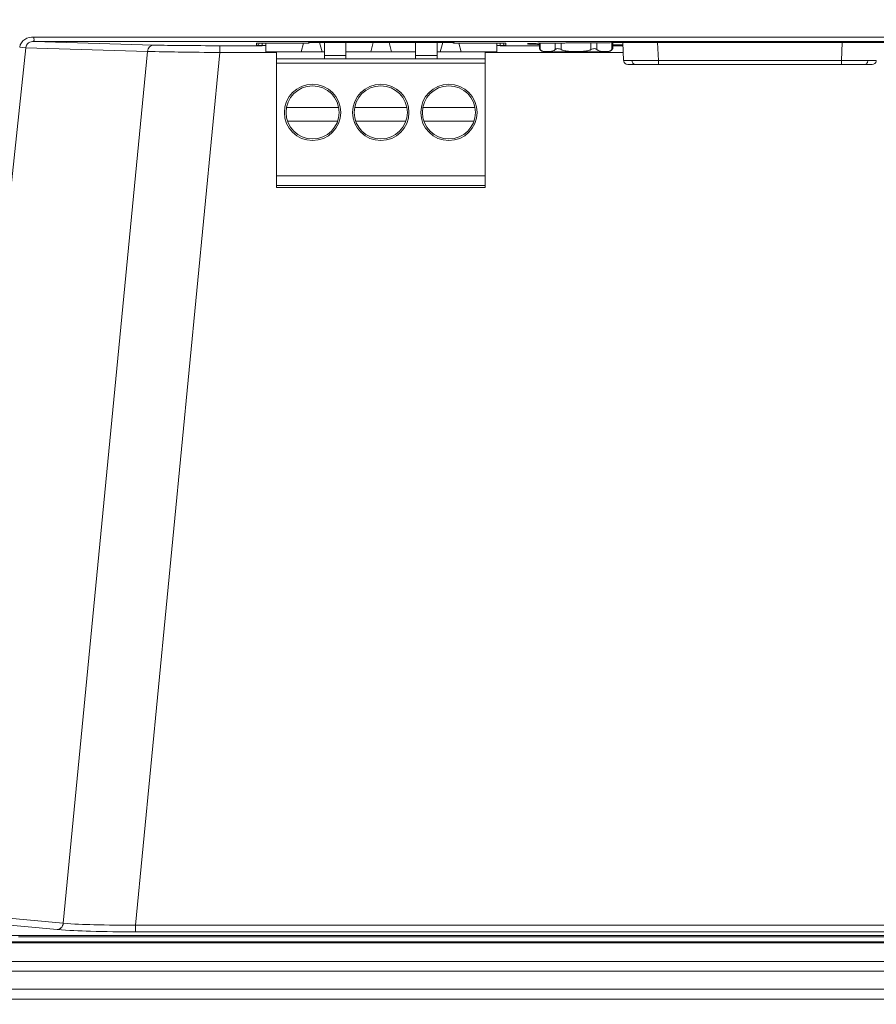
# Model space of a CAD drawing. Header units: centimetres. Extents: x -21 to 21, y -29.7 to 29.7.
# Tile 19 of 75: x -3.9 to -0.8, y -9.2 to -5.6. Entities that reach past the tile are written whole.
import ezdxf

# ---------------------------------------------------------------- set-up
doc = ezdxf.new("R2010")
doc.units = ezdxf.units.CM
doc.header["$MEASUREMENT"] = 0
doc.layers.add('06___PRT_ALL_SURFS', color=7, linetype='Continuous')

msp = doc.modelspace()

# ---------------------------------------------------------------- linework, layer by layer
at = {"layer": '06___PRT_ALL_SURFS', "color": 8, "lineweight": 5}
msp.add_open_spline([(-21.0058, -29.70447), (-21.0058, -29.70447), (20.9942, -29.70447), (20.9942, -29.70447), (20.9942, -29.70447), (20.9942, 29.69554), (20.9942, 29.69554), (20.9942, 29.69554), (-21.0058, 29.69554), (-21.0058, 29.69554), (-21.0058, 29.69554), (-21.0058, -29.70447), (-21.0058, -29.70447)], degree=3, knots=[0, 0, 0, 0, 0.25, 0.25, 0.25, 0.5, 0.5, 0.5, 0.75, 0.75, 0.75, 1, 1, 1, 1], dxfattribs=at)
at = {"layer": '06___PRT_ALL_SURFS', "lineweight": 5}
for points, knots in [([(-3.9055, -5.74812), (-3.90451, -5.7371), (-3.89679, -5.7266), (-3.88713, -5.72048), (-3.87729, -5.71424), (-3.86543, -5.71256), (-3.85417, -5.71298)], [0, 0, 0, 0, 0.5, 0.5, 0.5, 1, 1, 1, 1]), ([(-3.88398, -5.75042), (-3.88316, -5.74384), (-3.87897, -5.73753), (-3.87342, -5.73357), (-3.86782, -5.72957), (-3.86085, -5.72796), (-3.85417, -5.72797)], [0, 0, 0, 0, 0.5, 0.5, 0.5, 1, 1, 1, 1]), ([(-3.85417, -5.72797), (-3.85398, -5.72762), (-3.85407, -5.72718), (-3.85413, -5.72676), (-3.85428, -5.72562), (-3.85417, -5.72457), (-3.85411, -5.72349), (-3.85404, -5.7219), (-3.8541, -5.72027), (-3.85413, -5.71865), (-3.85416, -5.71675), (-3.85415, -5.71487), (-3.85417, -5.71298)], [0, 0, 0, 0, 0.25, 0.25, 0.25, 0.5, 0.5, 0.5, 0.75, 0.75, 0.75, 1, 1, 1, 1]), ([(-3.05396, -5.73437), (-3.05407, -5.73437), (-3.05414, -5.7344), (-3.05428, -5.7344), (-3.05432, -5.7344), (-3.05438, -5.7344), (-3.05438, -5.73444)], [0, 0, 0, 0, 0.5, 0.5, 0.5, 1, 1, 1, 1]), ([(-3.04111, -5.73411), (-3.04262, -5.73412), (-3.04414, -5.73414), (-3.04565, -5.73415), (-3.04843, -5.73417), (-3.0512, -5.73413), (-3.05396, -5.73437)], [0, 0, 0, 0, 0.5, 0.5, 0.5, 1, 1, 1, 1]), ([(-3.05314, -5.73434), (-3.05314, -5.73434), (-3.05301, -5.73433), (-3.05301, -5.73433), (-3.05301, -5.73433), (-3.05224, -5.73429), (-3.05224, -5.73429), (-3.05224, -5.73429), (-3.05089, -5.73425), (-3.05089, -5.73425), (-3.05089, -5.73425), (-3.04901, -5.7342), (-3.04901, -5.7342), (-3.04901, -5.7342), (-3.04663, -5.73416), (-3.04663, -5.73416), (-3.04663, -5.73416), (-3.04382, -5.73413), (-3.04382, -5.73413), (-3.04382, -5.73413), (-3.04066, -5.73411), (-3.04066, -5.73411)], [0, 0, 0, 0, 0.1428571, 0.1428571, 0.1428571, 0.2857143, 0.2857143, 0.2857143, 0.4285714, 0.4285714, 0.4285714, 0.5714286, 0.5714286, 0.5714286, 0.7142857, 0.7142857, 0.7142857, 0.8571429, 0.8571429, 0.8571429, 1, 1, 1, 1]), ([(-2.86899, -5.73245), (-2.8691, -5.73245), (-2.86917, -5.73248), (-2.86931, -5.73248), (-2.86936, -5.73248), (-2.86942, -5.73248), (-2.86941, -5.73252)], [0, 0, 0, 0, 0.5, 0.5, 0.5, 1, 1, 1, 1]), ([(-2.85614, -5.73219), (-2.85766, -5.7322), (-2.85917, -5.73222), (-2.86069, -5.73223), (-2.86346, -5.73224), (-2.86623, -5.73222), (-2.86899, -5.73245)], [0, 0, 0, 0, 0.5, 0.5, 0.5, 1, 1, 1, 1]), ([(-2.86818, -5.73241), (-2.86818, -5.73241), (-2.86804, -5.7324), (-2.86804, -5.7324), (-2.86804, -5.7324), (-2.86727, -5.73237), (-2.86727, -5.73237), (-2.86727, -5.73237), (-2.86593, -5.73233), (-2.86593, -5.73233), (-2.86593, -5.73233), (-2.86405, -5.73228), (-2.86405, -5.73228), (-2.86405, -5.73228), (-2.86166, -5.73224), (-2.86166, -5.73224), (-2.86166, -5.73224), (-2.85885, -5.73221), (-2.85885, -5.73221), (-2.85885, -5.73221), (-2.85569, -5.73219), (-2.85569, -5.73219)], [0, 0, 0, 0, 0.1428571, 0.1428571, 0.1428571, 0.2857143, 0.2857143, 0.2857143, 0.4285714, 0.4285714, 0.4285714, 0.5714286, 0.5714286, 0.5714286, 0.7142857, 0.7142857, 0.7142857, 0.8571429, 0.8571429, 0.8571429, 1, 1, 1, 1]), ([(-2.36377, -5.73217), (-2.36377, -5.73217), (-2.3599, -5.73218), (-2.3599, -5.73218), (-2.3599, -5.73218), (-2.35633, -5.7322), (-2.35633, -5.7322), (-2.35633, -5.7322), (-2.3531, -5.73222), (-2.3531, -5.73222), (-2.3531, -5.73222), (-2.35031, -5.73226), (-2.35031, -5.73226), (-2.35031, -5.73226), (-2.34806, -5.73231), (-2.34806, -5.73231), (-2.34806, -5.73231), (-2.34639, -5.73235), (-2.34639, -5.73235), (-2.34639, -5.73235), (-2.34534, -5.73239), (-2.34534, -5.73239), (-2.34534, -5.73239), (-2.34507, -5.73241), (-2.34507, -5.73241)], [0, 0, 0, 0, 0.125, 0.125, 0.125, 0.25, 0.25, 0.25, 0.375, 0.375, 0.375, 0.5, 0.5, 0.5, 0.625, 0.625, 0.625, 0.75, 0.75, 0.75, 0.875, 0.875, 0.875, 1, 1, 1, 1]), ([(-2.34379, -5.73252), (-2.34379, -5.73242), (-2.34395, -5.73244), (-2.34408, -5.73246), (-2.34447, -5.7325), (-2.34469, -5.73244), (-2.34494, -5.7324), (-2.34535, -5.73234), (-2.34586, -5.73235), (-2.34635, -5.73234), (-2.34701, -5.73234), (-2.34763, -5.73232), (-2.34826, -5.7323), (-2.34994, -5.73224), (-2.35166, -5.73223), (-2.35337, -5.73222), (-2.35548, -5.7322), (-2.35758, -5.73218), (-2.35968, -5.73218)], [0, 0, 0, 0, 0.1666667, 0.1666667, 0.1666667, 0.3333333, 0.3333333, 0.3333333, 0.5, 0.5, 0.5, 0.6666667, 0.6666667, 0.6666667, 0.8333333, 0.8333333, 0.8333333, 1, 1, 1, 1]), ([(-2.17881, -5.73409), (-2.17881, -5.73409), (-2.17494, -5.7341), (-2.17494, -5.7341), (-2.17494, -5.7341), (-2.17136, -5.73412), (-2.17136, -5.73412), (-2.17136, -5.73412), (-2.16813, -5.73414), (-2.16813, -5.73414), (-2.16813, -5.73414), (-2.16535, -5.73418), (-2.16535, -5.73418), (-2.16535, -5.73418), (-2.16309, -5.73423), (-2.16309, -5.73423), (-2.16309, -5.73423), (-2.16142, -5.73427), (-2.16142, -5.73427), (-2.16142, -5.73427), (-2.16038, -5.73432), (-2.16038, -5.73432), (-2.16038, -5.73432), (-2.1601, -5.73433), (-2.1601, -5.73433)], [0, 0, 0, 0, 0.125, 0.125, 0.125, 0.25, 0.25, 0.25, 0.375, 0.375, 0.375, 0.5, 0.5, 0.5, 0.625, 0.625, 0.625, 0.75, 0.75, 0.75, 0.875, 0.875, 0.875, 1, 1, 1, 1]), ([(-2.15882, -5.73444), (-2.15882, -5.73434), (-2.15898, -5.73436), (-2.15911, -5.73438), (-2.15951, -5.73442), (-2.15972, -5.73436), (-2.15997, -5.73432), (-2.16038, -5.73426), (-2.16089, -5.73427), (-2.16138, -5.73427), (-2.16204, -5.73426), (-2.16267, -5.73424), (-2.1633, -5.73422), (-2.16497, -5.73417), (-2.1667, -5.73415), (-2.1684, -5.73414), (-2.17052, -5.73412), (-2.17261, -5.7341), (-2.17471, -5.7341)], [0, 0, 0, 0, 0.1666667, 0.1666667, 0.1666667, 0.3333333, 0.3333333, 0.3333333, 0.5, 0.5, 0.5, 0.6666667, 0.6666667, 0.6666667, 0.8333333, 0.8333333, 0.8333333, 1, 1, 1, 1]), ([(-2.0428, -5.73468), (-2.03356, -5.73448), (-2.02432, -5.73433), (-2.01508, -5.7342), (-1.97884, -5.7337), (-1.9426, -5.73354), (-1.90635, -5.73354)], [0, 0, 0, 0, 0.5, 0.5, 0.5, 1, 1, 1, 1]), ([(-2.03759, -5.73458), (-2.03759, -5.73458), (-2.03068, -5.73445), (-2.03068, -5.73445), (-2.03068, -5.73445), (-2.0232, -5.73433), (-2.0232, -5.73433), (-2.0232, -5.73433), (-2.01514, -5.73421), (-2.01514, -5.73421), (-2.01514, -5.73421), (-2.00651, -5.73409), (-2.00651, -5.73409), (-2.00651, -5.73409), (-1.99731, -5.73399), (-1.99731, -5.73399), (-1.99731, -5.73399), (-1.98756, -5.73389), (-1.98756, -5.73389), (-1.98756, -5.73389), (-1.9773, -5.7338), (-1.9773, -5.7338), (-1.9773, -5.7338), (-1.96654, -5.73373), (-1.96654, -5.73373), (-1.96654, -5.73373), (-1.95534, -5.73366), (-1.95534, -5.73366), (-1.95534, -5.73366), (-1.94372, -5.73361), (-1.94372, -5.73361)], [0, 0, 0, 0, 0.1, 0.1, 0.1, 0.2, 0.2, 0.2, 0.3, 0.3, 0.3, 0.4, 0.4, 0.4, 0.5, 0.5, 0.5, 0.6, 0.6, 0.6, 0.7, 0.7, 0.7, 0.8, 0.8, 0.8, 0.9, 0.9, 0.9, 1, 1, 1, 1]), ([(-1.94372, -5.73361), (-1.94372, -5.73361), (-1.93174, -5.73358), (-1.93174, -5.73358), (-1.93174, -5.73358), (-1.91945, -5.73355), (-1.91945, -5.73355), (-1.91945, -5.73355), (-1.90635, -5.73354), (-1.90635, -5.73354)], [0, 0, 0, 0, 0.3333333, 0.3333333, 0.3333333, 0.6666667, 0.6666667, 0.6666667, 1, 1, 1, 1]), ([(-1.87497, -5.73354), (-1.8676, -5.73354), (-1.86024, -5.73352), (-1.85288, -5.7335), (-1.83545, -5.73343), (-1.81802, -5.73331), (-1.80061, -5.73282)], [0, 0, 0, 0, 0.5, 0.5, 0.5, 1, 1, 1, 1]), ([(-1.80061, -5.73282), (-1.79325, -5.7326), (-1.78588, -5.73246), (-1.77852, -5.73234), (-1.74671, -5.73181), (-1.7149, -5.73167), (-1.68308, -5.73167)], [0, 0, 0, 0, 0.5, 0.5, 0.5, 1, 1, 1, 1]), ([(-0.88062, -5.73167), (-0.86904, -5.73167), (-0.85745, -5.7317), (-0.84587, -5.73175), (-0.81827, -5.73186), (-0.79068, -5.73203), (-0.7631, -5.73282)], [0, 0, 0, 0, 0.5, 0.5, 0.5, 1, 1, 1, 1]), ([(-3.44594, -5.76363), (-3.44542, -5.75777), (-3.44309, -5.75179), (-3.43884, -5.74745), (-3.43503, -5.74357), (-3.42969, -5.74099), (-3.42441, -5.74094)], [0, 0, 0, 0, 0.5, 0.5, 0.5, 1, 1, 1, 1]), ([(-3.44594, -5.76363), (-3.40928, -5.76485), (-3.37261, -5.76553), (-3.33594, -5.76611), (-3.28591, -5.7669), (-3.23588, -5.76749), (-3.18585, -5.76789)], [0, 0, 0, 0, 0.5, 0.5, 0.5, 1, 1, 1, 1]), ([(-3.18591, -5.74333), (-3.23177, -5.74333), (-3.27763, -5.74312), (-3.3235, -5.74269), (-3.35713, -5.74238), (-3.39077, -5.74195), (-3.42438, -5.74094)], [0, 0, 0, 0, 0.5, 0.5, 0.5, 1, 1, 1, 1]), ([(-3.05424, -5.7423), (-3.05424, -5.7424), (-3.05409, -5.74237), (-3.05395, -5.74236), (-3.05356, -5.74232), (-3.05334, -5.74238), (-3.05309, -5.74242), (-3.05267, -5.74248), (-3.05217, -5.74247), (-3.05168, -5.74247), (-3.05102, -5.74248), (-3.05039, -5.7425), (-3.04976, -5.74252), (-3.04808, -5.74258), (-3.04636, -5.74259), (-3.04465, -5.7426), (-3.04254, -5.74262), (-3.04044, -5.74264), (-3.03834, -5.74264)], [0, 0, 0, 0, 0.1666667, 0.1666667, 0.1666667, 0.3333333, 0.3333333, 0.3333333, 0.5, 0.5, 0.5, 0.6666667, 0.6666667, 0.6666667, 0.8333333, 0.8333333, 0.8333333, 1, 1, 1, 1]), ([(-2.17896, -5.74265), (-2.17754, -5.74265), (-2.17613, -5.74265), (-2.17472, -5.74264), (-2.1711, -5.74263), (-2.16749, -5.7426), (-2.16387, -5.74253)], [0, 0, 0, 0, 0.5, 0.5, 0.5, 1, 1, 1, 1]), ([(-2.16387, -5.74253), (-2.16336, -5.74252), (-2.16284, -5.74251), (-2.16233, -5.7425), (-2.16135, -5.74247), (-2.16036, -5.74246), (-2.15939, -5.74237)], [0, 0, 0, 0, 0.5, 0.5, 0.5, 1, 1, 1, 1]), ([(-2.15939, -5.74237), (-2.15928, -5.74236), (-2.15921, -5.74234), (-2.15907, -5.74234), (-2.15902, -5.74234), (-2.15896, -5.74234), (-2.15896, -5.7423)], [0, 0, 0, 0, 0.5, 0.5, 0.5, 1, 1, 1, 1]), ([(-2.04996, -5.73836), (-2.05349, -5.73827), (-2.05701, -5.73817), (-2.06053, -5.73806), (-2.06338, -5.73797), (-2.06623, -5.73788), (-2.06907, -5.73774), (-2.07119, -5.73764), (-2.0733, -5.73751), (-2.07543, -5.73741), (-2.07682, -5.73735), (-2.07822, -5.73731), (-2.07957, -5.73707), (-2.07998, -5.737), (-2.08037, -5.73692), (-2.0808, -5.7369), (-2.08104, -5.73689), (-2.08129, -5.7369), (-2.08147, -5.73672), (-2.08153, -5.73667), (-2.08158, -5.7366), (-2.08158, -5.73655), (-2.08159, -5.73643), (-2.08134, -5.7364), (-2.08113, -5.73637), (-2.08068, -5.73632), (-2.08042, -5.73625), (-2.08012, -5.7362), (-2.07965, -5.73612), (-2.07909, -5.73607), (-2.07855, -5.73603), (-2.07688, -5.73589), (-2.07534, -5.73578), (-2.07374, -5.73569)], [0, 0, 0, 0, 0.0909091, 0.0909091, 0.0909091, 0.1818182, 0.1818182, 0.1818182, 0.2727273, 0.2727273, 0.2727273, 0.3636364, 0.3636364, 0.3636364, 0.4545455, 0.4545455, 0.4545455, 0.5454545, 0.5454545, 0.5454545, 0.6363636, 0.6363636, 0.6363636, 0.7272727, 0.7272727, 0.7272727, 0.8181818, 0.8181818, 0.8181818, 0.9090909, 0.9090909, 0.9090909, 1, 1, 1, 1]), ([(-2.07892, -5.73613), (-2.07892, -5.73613), (-2.07887, -5.73612), (-2.07887, -5.73612), (-2.07887, -5.73612), (-2.07818, -5.73604), (-2.07818, -5.73604), (-2.07818, -5.73604), (-2.07696, -5.73593), (-2.07696, -5.73593), (-2.07696, -5.73593), (-2.07525, -5.7358), (-2.07525, -5.7358), (-2.07525, -5.7358), (-2.07306, -5.73567), (-2.07306, -5.73567), (-2.07306, -5.73567), (-2.0704, -5.73553), (-2.0704, -5.73553), (-2.0704, -5.73553), (-2.06727, -5.73539), (-2.06727, -5.73539), (-2.06727, -5.73539), (-2.06364, -5.73526), (-2.06364, -5.73526), (-2.06364, -5.73526), (-2.05951, -5.73512), (-2.05951, -5.73512)], [0, 0, 0, 0, 0.1111111, 0.1111111, 0.1111111, 0.2222222, 0.2222222, 0.2222222, 0.3333333, 0.3333333, 0.3333333, 0.4444444, 0.4444444, 0.4444444, 0.5555556, 0.5555556, 0.5555556, 0.6666667, 0.6666667, 0.6666667, 0.7777778, 0.7777778, 0.7777778, 0.8888889, 0.8888889, 0.8888889, 1, 1, 1, 1]), ([(-2.07374, -5.73569), (-2.07277, -5.73563), (-2.0718, -5.73559), (-2.07083, -5.73554), (-2.06703, -5.73536), (-2.06323, -5.73523), (-2.05943, -5.73511)], [0, 0, 0, 0, 0.5, 0.5, 0.5, 1, 1, 1, 1]), ([(-2.05951, -5.73512), (-2.05951, -5.73512), (-2.05486, -5.73498), (-2.05486, -5.73498), (-2.05486, -5.73498), (-2.04966, -5.73484), (-2.04966, -5.73484), (-2.04966, -5.73484), (-2.04391, -5.73471), (-2.04391, -5.73471), (-2.04391, -5.73471), (-2.03759, -5.73458), (-2.03759, -5.73458)], [0, 0, 0, 0, 0.25, 0.25, 0.25, 0.5, 0.5, 0.5, 0.75, 0.75, 0.75, 1, 1, 1, 1]), ([(-2.05943, -5.73511), (-2.05817, -5.73507), (-2.05692, -5.73503), (-2.05566, -5.735), (-2.05137, -5.73488), (-2.04709, -5.73477), (-2.0428, -5.73468)], [0, 0, 0, 0, 0.5, 0.5, 0.5, 1, 1, 1, 1]), ([(-2.03481, -5.75752), (-2.03529, -5.75709), (-2.03576, -5.75664), (-2.03621, -5.75618), (-2.0369, -5.75547), (-2.03755, -5.75472), (-2.03816, -5.75394)], [0, 0, 0, 0, 0.5, 0.5, 0.5, 1, 1, 1, 1]), ([(-2.01601, -5.76431), (-2.01924, -5.76402), (-2.02248, -5.76352), (-2.02557, -5.76257), (-2.02719, -5.76207), (-2.02877, -5.76144), (-2.03028, -5.76065), (-2.03191, -5.75979), (-2.03345, -5.75875), (-2.03481, -5.75752)], [0, 0, 0, 0, 0.3333333, 0.3333333, 0.3333333, 0.6666667, 0.6666667, 0.6666667, 1, 1, 1, 1]), ([(-1.98141, -5.75752), (-1.9838, -5.75967), (-1.98674, -5.76124), (-1.98981, -5.76229), (-1.99263, -5.76326), (-1.99556, -5.7638), (-1.99851, -5.76414), (-2.00142, -5.76447), (-2.00434, -5.7646), (-2.00726, -5.76463), (-2.01018, -5.76465), (-2.01311, -5.76457), (-2.01601, -5.76431)], [0, 0, 0, 0, 0.25, 0.25, 0.25, 0.5, 0.5, 0.5, 0.75, 0.75, 0.75, 1, 1, 1, 1]), ([(-1.95976, -5.75752), (-1.96182, -5.75659), (-1.96389, -5.75571), (-1.96605, -5.75503), (-1.96807, -5.75439), (-1.97015, -5.75393), (-1.97226, -5.75394), (-1.97407, -5.75395), (-1.97589, -5.75431), (-1.97756, -5.75503), (-1.97897, -5.75564), (-1.98027, -5.7565), (-1.98141, -5.75752)], [0, 0, 0, 0, 0.25, 0.25, 0.25, 0.5, 0.5, 0.5, 0.75, 0.75, 0.75, 1, 1, 1, 1]), ([(-1.85295, -5.75752), (-1.85706, -5.75937), (-1.86144, -5.76062), (-1.86587, -5.76156), (-1.8703, -5.76249), (-1.87478, -5.7631), (-1.87927, -5.76354), (-1.88377, -5.76397), (-1.88828, -5.76423), (-1.8928, -5.7644), (-1.89732, -5.76456), (-1.90183, -5.76463), (-1.90635, -5.76463), (-1.91087, -5.76463), (-1.91539, -5.76456), (-1.91991, -5.7644), (-1.92442, -5.76423), (-1.92894, -5.76397), (-1.93343, -5.76354), (-1.93793, -5.7631), (-1.94241, -5.76249), (-1.94684, -5.76156), (-1.95126, -5.76062), (-1.95564, -5.75937), (-1.95976, -5.75752)], [0, 0, 0, 0, 0.125, 0.125, 0.125, 0.25, 0.25, 0.25, 0.375, 0.375, 0.375, 0.5, 0.5, 0.5, 0.625, 0.625, 0.625, 0.75, 0.75, 0.75, 0.875, 0.875, 0.875, 1, 1, 1, 1]), ([(-1.8313, -5.75752), (-1.83243, -5.7565), (-1.83373, -5.75564), (-1.83514, -5.75503), (-1.83681, -5.75431), (-1.83864, -5.75395), (-1.84045, -5.75394), (-1.84255, -5.75393), (-1.84464, -5.75439), (-1.84665, -5.75503), (-1.84881, -5.75571), (-1.85089, -5.75659), (-1.85295, -5.75752)], [0, 0, 0, 0, 0.25, 0.25, 0.25, 0.5, 0.5, 0.5, 0.75, 0.75, 0.75, 1, 1, 1, 1]), ([(-1.79669, -5.76431), (-1.7996, -5.76457), (-1.80252, -5.76465), (-1.80544, -5.76463), (-1.80837, -5.7646), (-1.81129, -5.76447), (-1.81419, -5.76414), (-1.81714, -5.7638), (-1.82007, -5.76326), (-1.8229, -5.76229), (-1.82596, -5.76124), (-1.8289, -5.75967), (-1.8313, -5.75752)], [0, 0, 0, 0, 0.25, 0.25, 0.25, 0.5, 0.5, 0.5, 0.75, 0.75, 0.75, 1, 1, 1, 1]), ([(-1.77789, -5.75752), (-1.77926, -5.75875), (-1.7808, -5.75979), (-1.78243, -5.76065), (-1.78393, -5.76144), (-1.78551, -5.76207), (-1.78713, -5.76257), (-1.79023, -5.76352), (-1.79347, -5.76402), (-1.79669, -5.76431)], [0, 0, 0, 0, 0.3333333, 0.3333333, 0.3333333, 0.6666667, 0.6666667, 0.6666667, 1, 1, 1, 1]), ([(-1.77508, -5.7546), (-1.77524, -5.7548), (-1.7754, -5.75499), (-1.77557, -5.75518), (-1.7763, -5.756), (-1.77708, -5.75678), (-1.77789, -5.75752)], [0, 0, 0, 0, 0.5, 0.5, 0.5, 1, 1, 1, 1]), ([(-1.73756, -5.74012), (-1.74026, -5.74008), (-1.74297, -5.74003), (-1.74567, -5.74), (-1.75522, -5.73986), (-1.76477, -5.73978), (-1.77432, -5.73973)], [0, 0, 0, 0, 0.5, 0.5, 0.5, 1, 1, 1, 1]), ([(-1.73561, -5.79619), (-1.73561, -5.79619), (-1.7353, -5.79863), (-1.7353, -5.79863), (-1.7353, -5.79863), (-1.73354, -5.8032), (-1.73354, -5.8032), (-1.73354, -5.8032), (-1.7303, -5.80704), (-1.7303, -5.80704), (-1.7303, -5.80704), (-1.72584, -5.80965), (-1.72584, -5.80965), (-1.72584, -5.80965), (-1.72063, -5.81058), (-1.72063, -5.81058)], [0, 0, 0, 0, 0.2, 0.2, 0.2, 0.4, 0.4, 0.4, 0.6, 0.6, 0.6, 0.8, 0.8, 0.8, 1, 1, 1, 1]), ([(-1.70548, -5.79638), (-1.70776, -5.79638), (-1.71003, -5.79638), (-1.71231, -5.79638), (-1.71432, -5.79637), (-1.71633, -5.79637), (-1.71834, -5.79637), (-1.72007, -5.79636), (-1.7218, -5.79636), (-1.72353, -5.79635), (-1.72496, -5.79635), (-1.7264, -5.79634), (-1.72784, -5.79633), (-1.72844, -5.79633), (-1.72904, -5.79632), (-1.72964, -5.79632), (-1.73017, -5.79631), (-1.73069, -5.79631), (-1.73122, -5.7963), (-1.73166, -5.7963), (-1.73211, -5.79629), (-1.73255, -5.79629), (-1.73292, -5.79628), (-1.73328, -5.79628), (-1.73365, -5.79627), (-1.73393, -5.79626), (-1.73422, -5.79626), (-1.7345, -5.79625), (-1.73471, -5.79625), (-1.73491, -5.79624), (-1.73511, -5.79623), (-1.73518, -5.79623), (-1.73525, -5.79622), (-1.73533, -5.79622), (-1.73538, -5.79622), (-1.73543, -5.79622), (-1.73548, -5.79621), (-1.73551, -5.79621), (-1.73553, -5.7962), (-1.73557, -5.7962), (-1.73559, -5.7962), (-1.73561, -5.7962), (-1.73561, -5.79619)], [0, 0, 0, 0, 0.0714286, 0.0714286, 0.0714286, 0.1428571, 0.1428571, 0.1428571, 0.2142857, 0.2142857, 0.2142857, 0.2857143, 0.2857143, 0.2857143, 0.3571429, 0.3571429, 0.3571429, 0.4285714, 0.4285714, 0.4285714, 0.5, 0.5, 0.5, 0.5714286, 0.5714286, 0.5714286, 0.6428571, 0.6428571, 0.6428571, 0.7142857, 0.7142857, 0.7142857, 0.7857143, 0.7857143, 0.7857143, 0.8571429, 0.8571429, 0.8571429, 0.9285714, 0.9285714, 0.9285714, 1, 1, 1, 1]), ([(-1.61069, -5.7961), (-1.61959, -5.79614), (-1.62849, -5.79618), (-1.6374, -5.79622), (-1.66009, -5.79631), (-1.68279, -5.79638), (-1.70548, -5.79638)], [0, 0, 0, 0, 0.5, 0.5, 0.5, 1, 1, 1, 1]), ([(-1.69411, -5.81058), (-1.69551, -5.81058), (-1.69692, -5.81022), (-1.69818, -5.80959), (-1.69965, -5.80885), (-1.70092, -5.80775), (-1.70195, -5.80647), (-1.70309, -5.80504), (-1.70393, -5.8034), (-1.70451, -5.80168), (-1.70509, -5.79997), (-1.70541, -5.79817), (-1.70548, -5.79638)], [0, 0, 0, 0, 0.25, 0.25, 0.25, 0.5, 0.5, 0.5, 0.75, 0.75, 0.75, 1, 1, 1, 1]), ([(-0.85773, -5.79638), (-0.86425, -5.79638), (-0.87078, -5.79637), (-0.87731, -5.79636), (-0.90238, -5.79632), (-0.92744, -5.79622), (-0.95251, -5.7961)], [0, 0, 0, 0, 0.5, 0.5, 0.5, 1, 1, 1, 1]), ([(-0.86909, -5.81058), (-0.8677, -5.81058), (-0.86628, -5.81022), (-0.86502, -5.80959), (-0.86355, -5.80885), (-0.86229, -5.80775), (-0.86126, -5.80647), (-0.86012, -5.80504), (-0.85927, -5.8034), (-0.85869, -5.80168), (-0.85811, -5.79997), (-0.8578, -5.79817), (-0.85773, -5.79638)], [0, 0, 0, 0, 0.25, 0.25, 0.25, 0.5, 0.5, 0.5, 0.75, 0.75, 0.75, 1, 1, 1, 1]), ([(-0.8276, -5.79619), (-0.8276, -5.7962), (-0.82762, -5.7962), (-0.82763, -5.7962), (-0.82767, -5.7962), (-0.8277, -5.79621), (-0.82772, -5.79621), (-0.82777, -5.79622), (-0.82783, -5.79622), (-0.82788, -5.79622), (-0.82795, -5.79622), (-0.82802, -5.79623), (-0.82809, -5.79623), (-0.82829, -5.79624), (-0.8285, -5.79625), (-0.8287, -5.79625), (-0.82899, -5.79626), (-0.82927, -5.79626), (-0.82956, -5.79627), (-0.82992, -5.79628), (-0.83029, -5.79628), (-0.83065, -5.79629), (-0.8311, -5.79629), (-0.83154, -5.7963), (-0.83199, -5.7963), (-0.83251, -5.79631), (-0.83304, -5.79631), (-0.83356, -5.79632), (-0.83416, -5.79632), (-0.83477, -5.79633), (-0.83537, -5.79633), (-0.83681, -5.79634), (-0.83824, -5.79635), (-0.83968, -5.79635), (-0.84141, -5.79636), (-0.84314, -5.79636), (-0.84486, -5.79637), (-0.84687, -5.79637), (-0.84888, -5.79638), (-0.85089, -5.79638), (-0.85317, -5.79638), (-0.85545, -5.79638), (-0.85773, -5.79638)], [0, 0, 0, 0, 0.0714286, 0.0714286, 0.0714286, 0.1428571, 0.1428571, 0.1428571, 0.2142857, 0.2142857, 0.2142857, 0.2857143, 0.2857143, 0.2857143, 0.3571429, 0.3571429, 0.3571429, 0.4285714, 0.4285714, 0.4285714, 0.5, 0.5, 0.5, 0.5714286, 0.5714286, 0.5714286, 0.6428571, 0.6428571, 0.6428571, 0.7142857, 0.7142857, 0.7142857, 0.7857143, 0.7857143, 0.7857143, 0.8571429, 0.8571429, 0.8571429, 0.9285714, 0.9285714, 0.9285714, 1, 1, 1, 1]), ([(-0.84258, -5.81058), (-0.84258, -5.81058), (-0.83737, -5.80965), (-0.83737, -5.80965), (-0.83737, -5.80965), (-0.83291, -5.80704), (-0.83291, -5.80704), (-0.83291, -5.80704), (-0.82967, -5.8032), (-0.82967, -5.8032), (-0.82967, -5.8032), (-0.8279, -5.79863), (-0.8279, -5.79863), (-0.8279, -5.79863), (-0.8276, -5.79619), (-0.8276, -5.79619)], [0, 0, 0, 0, 0.2, 0.2, 0.2, 0.4, 0.4, 0.4, 0.6, 0.6, 0.6, 0.8, 0.8, 0.8, 1, 1, 1, 1]), ([(-2.75185, -5.98308), (-2.75185, -5.92716), (-2.79718, -5.88183), (-2.8531, -5.88183), (-2.90902, -5.88183), (-2.95435, -5.92716), (-2.95435, -5.98308), (-2.95435, -6.039), (-2.90902, -6.08433), (-2.8531, -6.08433), (-2.79718, -6.08433), (-2.75185, -6.039), (-2.75185, -5.98308)], [0, 0, 0, 0, 0.25, 0.25, 0.25, 0.5, 0.5, 0.5, 0.75, 0.75, 0.75, 1, 1, 1, 1]), ([(-2.7576, -5.98308), (-2.7576, -5.93034), (-2.80036, -5.88758), (-2.8531, -5.88758), (-2.90585, -5.88758), (-2.9486, -5.93034), (-2.9486, -5.98308), (-2.9486, -6.03583), (-2.90585, -6.07858), (-2.8531, -6.07858), (-2.80036, -6.07858), (-2.7576, -6.03583), (-2.7576, -5.98308)], [0, 0, 0, 0, 0.25, 0.25, 0.25, 0.5, 0.5, 0.5, 0.75, 0.75, 0.75, 1, 1, 1, 1]), ([(-2.50685, -5.98308), (-2.50685, -5.92716), (-2.55218, -5.88183), (-2.6081, -5.88183), (-2.66402, -5.88183), (-2.70935, -5.92716), (-2.70935, -5.98308), (-2.70935, -6.039), (-2.66402, -6.08433), (-2.6081, -6.08433), (-2.55218, -6.08433), (-2.50685, -6.039), (-2.50685, -5.98308)], [0, 0, 0, 0, 0.25, 0.25, 0.25, 0.5, 0.5, 0.5, 0.75, 0.75, 0.75, 1, 1, 1, 1]), ([(-2.5126, -5.98308), (-2.5126, -5.93034), (-2.55536, -5.88758), (-2.6081, -5.88758), (-2.66085, -5.88758), (-2.7036, -5.93034), (-2.7036, -5.98308), (-2.7036, -6.03583), (-2.66085, -6.07858), (-2.6081, -6.07858), (-2.55536, -6.07858), (-2.5126, -6.03583), (-2.5126, -5.98308)], [0, 0, 0, 0, 0.25, 0.25, 0.25, 0.5, 0.5, 0.5, 0.75, 0.75, 0.75, 1, 1, 1, 1]), ([(-2.26185, -5.98308), (-2.26185, -5.92716), (-2.30718, -5.88183), (-2.3631, -5.88183), (-2.41902, -5.88183), (-2.46435, -5.92716), (-2.46435, -5.98308), (-2.46435, -6.039), (-2.41902, -6.08433), (-2.3631, -6.08433), (-2.30718, -6.08433), (-2.26185, -6.039), (-2.26185, -5.98308)], [0, 0, 0, 0, 0.25, 0.25, 0.25, 0.5, 0.5, 0.5, 0.75, 0.75, 0.75, 1, 1, 1, 1]), ([(-2.2676, -5.98308), (-2.2676, -5.93034), (-2.31036, -5.88758), (-2.3631, -5.88758), (-2.41585, -5.88758), (-2.4586, -5.93034), (-2.4586, -5.98308), (-2.4586, -6.03583), (-2.41585, -6.07858), (-2.3631, -6.07858), (-2.31036, -6.07858), (-2.2676, -6.03583), (-2.2676, -5.98308)], [0, 0, 0, 0, 0.25, 0.25, 0.25, 0.5, 0.5, 0.5, 0.75, 0.75, 0.75, 1, 1, 1, 1]), ([(-3.77046, -8.92069), (-3.76519, -8.92052), (-3.75991, -8.9179), (-3.75612, -8.91401), (-3.75192, -8.9097), (-3.74954, -8.90383), (-3.74894, -8.89802)], [0, 0, 0, 0, 0.5, 0.5, 0.5, 1, 1, 1, 1]), ([(-3.48908, -8.90466), (-3.53912, -8.90506), (-3.58915, -8.90468), (-3.6392, -8.90353), (-3.67583, -8.90268), (-3.71247, -8.90142), (-3.74894, -8.89802)], [0, 0, 0, 0, 0.5, 0.5, 0.5, 1, 1, 1, 1]), ([(-3.89964, -8.94229), (-3.92784, -8.94229), (-3.95605, -8.94195), (-3.98424, -8.9412), (-4.00603, -8.94063), (-4.02781, -8.93982), (-4.04954, -8.93818)], [0, 0, 0, 0, 0.5, 0.5, 0.5, 1, 1, 1, 1]), ([(-3.48907, -8.92919), (-3.54327, -8.92911), (-3.59747, -8.92852), (-3.65166, -8.92692), (-3.69131, -8.92575), (-3.73095, -8.92405), (-3.77047, -8.92069)], [0, 0, 0, 0, 0.5, 0.5, 0.5, 1, 1, 1, 1])]:
    msp.add_open_spline(points, degree=3, knots=knots, dxfattribs=at)
for points in [[(-3.85417, -5.71298), (-3.85417, -5.71298), (2.52301, -5.71298), (2.52301, -5.71298)], [(2.52265, -5.72797), (2.52265, -5.72797), (-3.85417, -5.72797), (-3.85417, -5.72797)], [(-3.42438, -5.74094), (-3.42438, -5.74094), (-3.85417, -5.72797), (-3.85417, -5.72797)], [(-3.04425, -5.73265), (-3.04432, -5.7346), (-3.04501, -5.73661), (-3.04616, -5.73819)], [(-3.03781, -5.73409), (-3.03891, -5.7341), (-3.04001, -5.7341), (-3.04111, -5.73411)], [(-3.04066, -5.73411), (-3.04066, -5.73411), (-3.03727, -5.73409), (-3.03727, -5.73409)], [(-3.0344, -5.73409), (-3.03554, -5.73409), (-3.03667, -5.73409), (-3.03781, -5.73409)], [(-3.03727, -5.73409), (-3.03727, -5.73409), (-3.0344, -5.73409), (-3.0344, -5.73409)], [(-2.86939, -5.73409), (-2.86939, -5.73409), (-3.0344, -5.73409), (-3.0344, -5.73409)], [(-3.03425, -5.73274), (-3.03425, -5.73274), (-3.03425, -5.74265), (-3.03425, -5.74265)], [(-3.0216, -5.73409), (-3.0216, -5.73409), (-3.0216, -5.76558), (-3.0216, -5.76558)], [(-2.8855, -5.73409), (-2.8855, -5.73409), (-2.89423, -5.76558), (-2.89423, -5.76558)], [(-2.86941, -5.73252), (-2.86941, -5.73252), (-2.86939, -5.73409), (-2.86939, -5.73409)], [(-2.86444, -5.73278), (-2.86592, -5.73362), (-2.86768, -5.73409), (-2.86939, -5.73409)], [(-2.85284, -5.73217), (-2.85394, -5.73218), (-2.85504, -5.73218), (-2.85614, -5.73219)], [(-2.85569, -5.73219), (-2.85569, -5.73219), (-2.8523, -5.73217), (-2.8523, -5.73217)], [(-2.84943, -5.73217), (-2.85057, -5.73217), (-2.85171, -5.73217), (-2.85284, -5.73217)], [(-2.8523, -5.73217), (-2.8523, -5.73217), (-2.84943, -5.73217), (-2.84943, -5.73217)], [(-2.36377, -5.73217), (-2.36377, -5.73217), (-2.84943, -5.73217), (-2.84943, -5.73217)], [(-2.81898, -5.76558), (-2.81898, -5.76558), (-2.82823, -5.73217), (-2.82823, -5.73217)], [(-2.8106, -5.73217), (-2.8106, -5.73217), (-2.8106, -5.79058), (-2.8106, -5.79058)], [(-2.7331, -5.79058), (-2.7331, -5.79058), (-2.7331, -5.73217), (-2.7331, -5.73217)], [(-2.63497, -5.73217), (-2.63497, -5.73217), (-2.64423, -5.76558), (-2.64423, -5.76558)], [(-2.57823, -5.73217), (-2.57823, -5.73217), (-2.56898, -5.76558), (-2.56898, -5.76558)], [(-2.4831, -5.73217), (-2.4831, -5.73217), (-2.4831, -5.79058), (-2.4831, -5.79058)], [(-2.4056, -5.79058), (-2.4056, -5.79058), (-2.4056, -5.73217), (-2.4056, -5.73217)], [(-2.39423, -5.76558), (-2.39423, -5.76558), (-2.38497, -5.73217), (-2.38497, -5.73217)], [(-2.35968, -5.73218), (-2.36104, -5.73217), (-2.36241, -5.73217), (-2.36377, -5.73217)], [(-2.34876, -5.73278), (-2.34728, -5.73362), (-2.34552, -5.73409), (-2.34382, -5.73409)], [(-2.34382, -5.73409), (-2.34382, -5.73409), (-2.34379, -5.73252), (-2.34379, -5.73252)], [(-2.17881, -5.73409), (-2.17881, -5.73409), (-2.34382, -5.73409), (-2.34382, -5.73409)], [(-2.3277, -5.73409), (-2.3277, -5.73409), (-2.31898, -5.76558), (-2.31898, -5.76558)], [(-2.1916, -5.76558), (-2.1916, -5.76558), (-2.1916, -5.73409), (-2.1916, -5.73409)], [(-2.17896, -5.73274), (-2.17896, -5.73274), (-2.17896, -5.74265), (-2.17896, -5.74265)], [(-2.17471, -5.7341), (-2.17608, -5.73409), (-2.17744, -5.73409), (-2.17881, -5.73409)], [(-2.16896, -5.73265), (-2.16896, -5.73265), (-2.16727, -5.73787), (-2.16727, -5.73787)], [(-1.98141, -5.75752), (-1.98141, -5.75752), (-1.98141, -5.73384), (-1.98141, -5.73384)], [(-1.95976, -5.73369), (-1.95976, -5.73369), (-1.95976, -5.75752), (-1.95976, -5.75752)], [(-1.90635, -5.73354), (-1.90635, -5.73354), (-1.87497, -5.73354), (-1.87497, -5.73354)], [(-1.85295, -5.75752), (-1.85295, -5.75752), (-1.85295, -5.73349), (-1.85295, -5.73349)], [(-1.8313, -5.73334), (-1.8313, -5.73334), (-1.8313, -5.75752), (-1.8313, -5.75752)], [(-1.77789, -5.75752), (-1.77789, -5.75752), (-1.77789, -5.73233), (-1.77789, -5.73233)], [(-1.77454, -5.73229), (-1.77454, -5.73229), (-1.77454, -5.75394), (-1.77454, -5.75394)], [(-1.73561, -5.79619), (-1.73561, -5.79619), (-1.73823, -5.73189), (-1.73823, -5.73189)], [(-1.68308, -5.73167), (-1.68308, -5.73167), (-0.88062, -5.73167), (-0.88062, -5.73167)], [(-1.61069, -5.7961), (-1.61069, -5.7961), (-1.61331, -5.73167), (-1.61331, -5.73167)], [(-0.94989, -5.73167), (-0.94989, -5.73167), (-0.95251, -5.7961), (-0.95251, -5.7961)], [(-3.88397, -5.75042), (-3.88397, -5.75042), (-4.03123, -7.12921), (-4.03123, -7.12921)], [(-3.88397, -5.75042), (-3.88397, -5.75042), (-3.90549, -5.74812), (-3.90549, -5.74812)], [(-3.88397, -5.75042), (-3.88397, -5.75042), (-3.44594, -5.76363), (-3.44594, -5.76363)], [(-3.44594, -5.76363), (-3.44594, -5.76363), (-3.74894, -8.89802), (-3.74894, -8.89802)], [(-3.48908, -8.90466), (-3.48908, -8.90466), (-3.18585, -5.76788), (-3.18585, -5.76788)], [(-3.18591, -5.74333), (-3.18591, -5.74333), (-3.0344, -5.74333), (-3.0344, -5.74333)], [(-3.18585, -5.74333), (-3.18585, -5.74333), (-3.18585, -5.76789), (-3.18585, -5.76789)], [(-2.9831, -5.76788), (-2.9831, -5.76788), (-3.18585, -5.76788), (-3.18585, -5.76788)], [(-3.05438, -5.73444), (-3.05438, -5.73444), (-3.05424, -5.7423), (-3.05424, -5.7423)], [(-3.05117, -5.74181), (-3.05216, -5.74213), (-3.05321, -5.7423), (-3.05424, -5.7423)], [(-3.05117, -5.74181), (-3.05054, -5.74161), (-3.04993, -5.74134), (-3.04935, -5.74102)], [(-3.04616, -5.73819), (-3.04699, -5.73934), (-3.04811, -5.74033), (-3.04935, -5.74102)], [(-3.03834, -5.74264), (-3.03698, -5.74265), (-3.03561, -5.74265), (-3.03425, -5.74265)], [(-3.03425, -5.74265), (-3.03425, -5.74265), (-3.0216, -5.74265), (-3.0216, -5.74265)], [(-3.0216, -5.76558), (-3.0216, -5.76558), (-2.89423, -5.76558), (-2.89423, -5.76558)], [(-2.9831, -6.25308), (-2.9831, -6.25308), (-2.9831, -5.76558), (-2.9831, -5.76558)], [(-2.89423, -5.76558), (-2.89423, -5.76558), (-2.81898, -5.76558), (-2.81898, -5.76558)], [(-2.81898, -5.76558), (-2.81898, -5.76558), (-2.8106, -5.76558), (-2.8106, -5.76558)], [(-2.7331, -5.76558), (-2.7331, -5.76558), (-2.64423, -5.76558), (-2.64423, -5.76558)], [(-2.64423, -5.76558), (-2.64423, -5.76558), (-2.56898, -5.76558), (-2.56898, -5.76558)], [(-2.4831, -5.76558), (-2.4831, -5.76558), (-2.56898, -5.76558), (-2.56898, -5.76558)], [(-2.39423, -5.76558), (-2.39423, -5.76558), (-2.4056, -5.76558), (-2.4056, -5.76558)], [(-2.31898, -5.76558), (-2.31898, -5.76558), (-2.39423, -5.76558), (-2.39423, -5.76558)], [(-2.1916, -5.76558), (-2.1916, -5.76558), (-2.31898, -5.76558), (-2.31898, -5.76558)], [(-2.2331, -6.25308), (-2.2331, -6.25308), (-2.2331, -5.76558), (-2.2331, -5.76558)], [(-1.73677, -5.76788), (-1.73677, -5.76788), (-2.2331, -5.76788), (-2.2331, -5.76788)], [(-2.1916, -5.74265), (-2.1916, -5.74265), (-2.17896, -5.74265), (-2.17896, -5.74265)], [(-2.17881, -5.74333), (-2.17881, -5.74333), (-2.03816, -5.74333), (-2.03816, -5.74333)], [(-2.16727, -5.73787), (-2.16641, -5.73915), (-2.16521, -5.74026), (-2.16386, -5.74102)], [(-2.16386, -5.74102), (-2.16329, -5.74134), (-2.1627, -5.7416), (-2.16208, -5.7418)], [(-2.16208, -5.7418), (-2.16108, -5.74213), (-2.16001, -5.7423), (-2.15896, -5.7423)], [(-2.15896, -5.7423), (-2.15896, -5.7423), (-2.15882, -5.73444), (-2.15882, -5.73444)], [(-2.04996, -5.73836), (-2.04629, -5.73845), (-2.04261, -5.73853), (-2.03894, -5.7386)], [(-2.03816, -5.73459), (-2.03816, -5.73459), (-2.03816, -5.75394), (-2.03816, -5.75394)], [(-2.03816, -5.75394), (-2.03358, -5.76119), (-2.02561, -5.76558), (-2.01703, -5.76558)], [(-2.03481, -5.73453), (-2.03481, -5.73453), (-2.03481, -5.75752), (-2.03481, -5.75752)], [(-2.01703, -5.76558), (-2.01703, -5.76558), (-1.79568, -5.76558), (-1.79568, -5.76558)], [(-1.79568, -5.76558), (-1.7871, -5.76558), (-1.77912, -5.76119), (-1.77454, -5.75394)], [(-1.77454, -5.75394), (-1.77454, -5.75394), (-1.77508, -5.7546), (-1.77508, -5.7546)], [(-1.77454, -5.74333), (-1.77454, -5.74333), (-1.73777, -5.74333), (-1.73777, -5.74333)], [(-2.2331, -5.79058), (-2.2331, -5.79058), (-2.9831, -5.79058), (-2.9831, -5.79058)], [(-2.8106, -5.77896), (-2.8106, -5.77896), (-2.7331, -5.77896), (-2.7331, -5.77896)], [(-2.4831, -5.77896), (-2.4831, -5.77896), (-2.4056, -5.77896), (-2.4056, -5.77896)], [(-1.61069, -5.7961), (-1.61069, -5.7961), (-1.61069, -5.81058), (-1.61069, -5.81058)], [(-1.61069, -5.7961), (-1.61069, -5.7961), (-0.95251, -5.7961), (-0.95251, -5.7961)], [(-0.95251, -5.81058), (-0.95251, -5.81058), (-0.95251, -5.7961), (-0.95251, -5.7961)], [(-2.9831, -5.80558), (-2.9831, -5.80558), (-2.2331, -5.80558), (-2.2331, -5.80558)], [(-1.72063, -5.81058), (-1.72063, -5.81058), (-0.84257, -5.81058), (-0.84257, -5.81058)], [(-2.94683, -5.96508), (-2.94683, -5.96508), (-2.75938, -5.96508), (-2.75938, -5.96508)], [(-2.51438, -5.96508), (-2.51438, -5.96508), (-2.70183, -5.96508), (-2.70183, -5.96508)], [(-2.26938, -5.96508), (-2.26938, -5.96508), (-2.45683, -5.96508), (-2.45683, -5.96508)], [(-2.76349, -6.01508), (-2.76349, -6.01508), (-2.94271, -6.01508), (-2.94271, -6.01508)], [(-2.69771, -6.01508), (-2.69771, -6.01508), (-2.51849, -6.01508), (-2.51849, -6.01508)], [(-2.45271, -6.01508), (-2.45271, -6.01508), (-2.27349, -6.01508), (-2.27349, -6.01508)], [(-2.2331, -6.21058), (-2.2331, -6.21058), (-2.9831, -6.21058), (-2.9831, -6.21058)], [(-2.2331, -6.24558), (-2.2331, -6.24558), (-2.9831, -6.24558), (-2.9831, -6.24558)], [(-2.9831, -6.25308), (-2.9831, -6.25308), (-2.2331, -6.25308), (-2.2331, -6.25308)], [(-3.74894, -8.89802), (-3.74894, -8.89802), (-4.07579, -8.86823), (-4.07579, -8.86823)], [(-4.09732, -8.8909), (-4.09732, -8.8909), (-3.77047, -8.92069), (-3.77047, -8.92069)], [(-3.48908, -8.90466), (-3.48908, -8.90466), (0.1611, -8.90466), (0.1611, -8.90466)], [(-3.48908, -8.90466), (-3.48908, -8.90466), (-3.48908, -8.92919), (-3.48908, -8.92919)], [(-3.9101, -8.94645), (-3.9101, -8.94645), (4.1369, -8.94645), (4.1369, -8.94645)], [(-3.89964, -8.94229), (-3.89964, -8.94229), (4.12644, -8.94229), (4.12644, -8.94229)], [(0.1611, -8.92919), (0.1611, -8.92919), (-3.48907, -8.92919), (-3.48907, -8.92919)], [(6.34159, -8.96872), (6.34159, -8.96872), (-6.11479, -8.96872), (-6.11479, -8.96872)], [(-6.03026, -8.96558), (-6.03026, -8.96558), (6.25706, -8.96558), (6.25706, -8.96558)], [(6.6384, -9.03558), (6.6384, -9.03558), (-6.4116, -9.03558), (-6.4116, -9.03558)], [(-6.4116, -9.07058), (-6.4116, -9.07058), (6.6384, -9.07058), (6.6384, -9.07058)], [(6.6384, -9.13558), (6.6384, -9.13558), (-6.4116, -9.13558), (-6.4116, -9.13558)], [(-6.4116, -9.17058), (-6.4116, -9.17058), (6.6384, -9.17058), (6.6384, -9.17058)]]:
    msp.add_open_spline(points, degree=3, dxfattribs=at)

doc.saveas('drawing.dxf')
